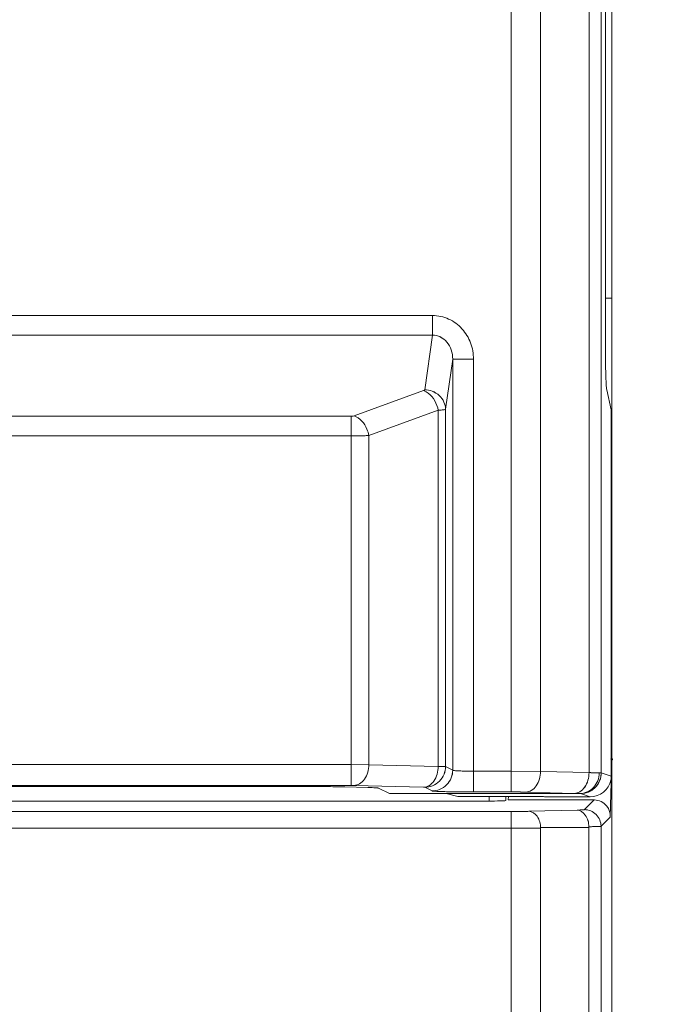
# Model space of a CAD drawing. Header units: millimetres. Extents: x -296 to 295, y -209 to 209.
# Tile 45 of 123: x -215 to -207, y 120 to 132. Entities that reach past the tile are written whole.
import ezdxf

# ---------------------------------------------------------------- set-up
doc = ezdxf.new("R2010")
doc.units = ezdxf.units.MM
doc.header["$MEASUREMENT"] = 0
doc.layers.add('layer 1', color=7, linetype='Continuous')

msp = doc.modelspace()

# ---------------------------------------------------------------- hatches: boundary and pattern name
at = {"layer": 'layer 1'}
h = msp.add_hatch(color=18, dxfattribs=at)
edge = h.paths.add_edge_path()
edge.add_spline(control_points=[(-207.5941, 122.9892), (-207.5941, 122.9948), (-207.5986, 122.9992), (-207.6041, 122.9992), (-207.6097, 122.9992), (-207.6141, 122.9948), (-207.6141, 122.9892), (-207.6141, 122.9837), (-207.6097, 122.9792), (-207.6041, 122.9792), (-207.5986, 122.9792), (-207.5941, 122.9837), (-207.5941, 122.9892)], knot_values=[0, 0, 0, 0, 0.25, 0.25, 0.25, 0.5, 0.5, 0.5, 0.75, 0.75, 0.75, 1, 1, 1, 1], degree=3, periodic=1)

# ---------------------------------------------------------------- linework, layer by layer
at = {"layer": 'layer 1', "color": 1, "lineweight": 0}
msp.add_open_spline([(295.3283, 209.2747), (295.3283, 209.2747), (295.3283, -208.9236), (295.3283, -208.9236), (295.3283, -208.9236), (-296.1944, -208.9236), (-296.1944, -208.9236), (-296.1944, -208.9236), (-296.1944, 209.2747), (-296.1944, 209.2747), (-296.1944, 209.2747), (295.3283, 209.2747), (295.3283, 209.2747)], degree=3, knots=[0, 0, 0, 0, 0.25, 0.25, 0.25, 0.5, 0.5, 0.5, 0.75, 0.75, 0.75, 1, 1, 1, 1], dxfattribs=at)
at = {"layer": 'layer 1', "color": 5, "lineweight": 0}
msp.add_open_spline([(-281.2487, 194.7284), (-281.2487, 194.7284), (-281.2487, -197.0649), (-281.2487, -197.0649), (-281.2487, -197.0649), (283.3586, -197.0649), (283.3586, -197.0649)], degree=3, knots=[0, 0, 0, 0, 0.5, 0.5, 0.5, 1, 1, 1, 1], dxfattribs=at)
at = {"layer": 'layer 1', "lineweight": 0}
msp.add_open_spline([(-207.6041, 124.4892), (-207.6041, 124.4892), (-207.6041, 172.6962), (-207.6041, 172.6962)], degree=3, dxfattribs=at)
at = {"layer": 'layer 1', "lineweight": 9}
for points in [[(-208.8112, 159.2481), (-208.8112, 159.2481), (-208.8112, 122.5979), (-208.8112, 122.5979)], [(-208.8112, 159.248), (-208.8112, 159.248), (-208.8112, 122.5979), (-208.8112, 122.5979)], [(-208.4577, 122.8444), (-208.4577, 122.8444), (-208.4577, 158.9515), (-208.4577, 158.9515)], [(-208.4577, 122.8444), (-208.4577, 122.8444), (-208.4577, 158.9515), (-208.4577, 158.9515)], [(-207.6041, -0.0108), (-207.6041, -0.0108), (-207.6041, 158.8605), (-207.6041, 158.8605)], [(-207.8775, 152.6837), (-207.8775, 152.6837), (-207.877, 122.8292), (-207.877, 122.8292)], [(-207.8775, 152.6837), (-207.8775, 152.6837), (-207.8769, 122.8292), (-207.8769, 122.8292)], [(-207.7307, 122.8259), (-207.7307, 122.8259), (-207.7307, 152.6892), (-207.7307, 152.6892)], [(-207.7306, 122.8259), (-207.7306, 122.8259), (-207.7306, 152.6892), (-207.7306, 152.6892)], [(-207.6809, 137.9129), (-207.6809, 137.9129), (-207.6809, 128.1156), (-207.6809, 128.1156)], [(-207.6809, 137.9129), (-207.6809, 137.9129), (-207.6809, 128.1156), (-207.6809, 128.1156)], [(-207.6041, 128.5142), (-207.6041, 128.5142), (-207.6809, 128.5142), (-207.6809, 128.5142)], [(-207.6041, 128.5142), (-207.6041, 128.5142), (-207.6809, 128.5142), (-207.6809, 128.5142)], [(-209.7538, 128.3062), (-209.7538, 128.3062), (-221.4545, 128.3062), (-221.4545, 128.3062)], [(-209.7538, 128.3062), (-209.7538, 128.3062), (-221.4544, 128.3062), (-221.4544, 128.3062)], [(-209.7538, 128.3062), (-209.7538, 128.3062), (-209.7538, 128.0713), (-209.7538, 128.0713)], [(-209.7538, 128.3062), (-209.7538, 128.3062), (-209.7538, 128.0712), (-209.7538, 128.0712)], [(-221.4545, 128.0713), (-221.4545, 128.0713), (-209.7538, 128.0713), (-209.7538, 128.0713)], [(-221.4544, 128.0712), (-221.4544, 128.0712), (-209.7538, 128.0712), (-209.7538, 128.0712)], [(-209.8478, 127.4185), (-209.8478, 127.4185), (-209.7538, 128.0713), (-209.7538, 128.0713)], [(-209.8478, 127.4184), (-209.8478, 127.4184), (-209.7538, 128.0712), (-209.7538, 128.0712)], [(-207.6809, 128.1156), (-207.6809, 127.7089), (-207.6754, 127.4615), (-207.6652, 127.4168)], [(-207.6809, 128.1156), (-207.6809, 127.7089), (-207.6753, 127.4615), (-207.6651, 127.4167)], [(-209.5117, 127.7836), (-209.5117, 127.7836), (-209.5981, 127.1835), (-209.5981, 127.1835)], [(-209.5117, 127.7836), (-209.5117, 127.7836), (-209.5981, 127.1835), (-209.5981, 127.1835)], [(-209.5117, 127.7836), (-209.5117, 127.7836), (-209.5117, 122.8587), (-209.5117, 122.8587)], [(-209.5117, 127.7836), (-209.5117, 127.7836), (-209.2621, 127.7836), (-209.2621, 127.7836)], [(-209.5117, 127.7836), (-209.5117, 127.7836), (-209.5117, 122.8587), (-209.5117, 122.8587)], [(-209.5117, 127.7836), (-209.5117, 127.7836), (-209.262, 127.7836), (-209.262, 127.7836)], [(-209.2621, 122.5979), (-209.2621, 122.5979), (-209.2621, 127.7836), (-209.2621, 127.7836)], [(-209.262, 122.5979), (-209.262, 122.5979), (-209.262, 127.7836), (-209.262, 127.7836)], [(-210.6936, 127.1043), (-210.6936, 127.1043), (-209.8619, 127.407), (-209.8619, 127.407)], [(-210.6935, 127.1042), (-210.6935, 127.1042), (-209.8618, 127.4069), (-209.8618, 127.4069)], [(-207.6652, 127.4168), (-207.6652, 127.4168), (-207.6106, 127.1768), (-207.6106, 127.1768)], [(-207.6651, 127.4167), (-207.6651, 127.4167), (-207.6106, 127.1768), (-207.6106, 127.1768)], [(-210.7277, 127.0991), (-210.7277, 127.0991), (-220.4806, 127.0991), (-220.4806, 127.0991)], [(-210.7276, 127.0991), (-210.7276, 127.0991), (-220.4806, 127.0991), (-220.4806, 127.0991)], [(-210.7277, 127.0991), (-210.7277, 127.0991), (-210.7277, 122.6765), (-210.7277, 122.6765)], [(-210.7276, 127.0991), (-210.7276, 127.0991), (-210.7276, 122.6764), (-210.7276, 122.6764)], [(-209.6851, 127.172), (-209.6851, 127.172), (-210.5168, 126.8693), (-210.5168, 126.8693)], [(-209.685, 127.172), (-209.685, 127.172), (-210.5168, 126.8693), (-210.5168, 126.8693)], [(-209.6851, 127.172), (-209.6851, 127.172), (-209.6851, 122.9027), (-209.6851, 122.9027)], [(-209.685, 127.172), (-209.685, 127.172), (-209.685, 122.9027), (-209.685, 122.9027)], [(-209.5981, 122.9019), (-209.5981, 122.9019), (-209.5981, 127.1835), (-209.5981, 127.1835)], [(-209.5981, 122.9019), (-209.5981, 122.9019), (-209.5981, 127.1835), (-209.5981, 127.1835)], [(-207.6106, 122.7859), (-207.6106, 122.7859), (-207.6106, 127.1768), (-207.6106, 127.1768)], [(-207.6106, 122.7859), (-207.6106, 122.7859), (-207.6106, 127.1768), (-207.6106, 127.1768)], [(-220.4806, 126.8642), (-220.4806, 126.8642), (-210.7277, 126.8642), (-210.7277, 126.8642)], [(-220.4806, 126.8642), (-220.4806, 126.8642), (-210.7276, 126.8642), (-210.7276, 126.8642)], [(-210.5168, 122.9245), (-210.5168, 122.9245), (-210.5168, 126.8693), (-210.5168, 126.8693)], [(-210.5168, 122.9245), (-210.5168, 122.9245), (-210.5168, 126.8693), (-210.5168, 126.8693)], [(-207.6041, 122.9892), (-207.6041, 122.9892), (-207.6223, 122.2974), (-207.6223, 122.2974)], [(-207.6041, 122.9892), (-207.6041, 122.9892), (-207.6222, 122.2973), (-207.6222, 122.2973)], [(-210.7277, 122.9249), (-210.7277, 122.9249), (-220.4806, 122.9249), (-220.4806, 122.9249)], [(-210.7276, 122.9249), (-210.7276, 122.9249), (-220.4806, 122.9249), (-220.4806, 122.9249)], [(-210.5168, 122.9245), (-210.5168, 122.9245), (-210.7277, 122.9249), (-210.7277, 122.9249)], [(-210.5168, 122.9245), (-210.5168, 122.9245), (-210.7276, 122.9249), (-210.7276, 122.9249)], [(-210.5168, 122.9245), (-210.5168, 122.9245), (-209.6851, 122.9027), (-209.6851, 122.9027)], [(-210.5168, 122.9245), (-210.5168, 122.9245), (-209.685, 122.9027), (-209.685, 122.9027)], [(-209.5981, 122.9019), (-209.5981, 122.9019), (-209.5117, 122.8587), (-209.5117, 122.8587)], [(-209.5981, 122.9019), (-209.5981, 122.9019), (-209.5117, 122.8587), (-209.5117, 122.8587)], [(-208.8112, 122.8463), (-208.8112, 122.8463), (-209.2621, 122.8463), (-209.2621, 122.8463)], [(-208.8112, 122.8463), (-208.8112, 122.8463), (-209.262, 122.8463), (-209.262, 122.8463)], [(-208.4577, 122.8444), (-208.4577, 122.8444), (-208.8112, 122.8463), (-208.8112, 122.8463)], [(-208.4577, 122.8444), (-208.4577, 122.8444), (-208.8112, 122.8463), (-208.8112, 122.8463)], [(-208.4577, 122.8444), (-208.4577, 122.8444), (-207.877, 122.8292), (-207.877, 122.8292)], [(-208.4577, 122.8444), (-208.4577, 122.8444), (-207.8769, 122.8292), (-207.8769, 122.8292)], [(-207.9791, 122.5774), (-207.8419, 122.5775), (-207.7307, 122.6887), (-207.7307, 122.8259)], [(-207.8645, 122.5392), (-207.7446, 122.5392), (-207.6397, 122.624), (-207.6148, 122.7407)], [(-207.8644, 122.5392), (-207.7446, 122.5392), (-207.6396, 122.6239), (-207.6148, 122.7407)], [(-207.7307, 122.8259), (-207.7307, 122.8259), (-207.6106, 122.7859), (-207.6106, 122.7859)], [(-207.7306, 122.8259), (-207.7306, 122.8259), (-207.6106, 122.7859), (-207.6106, 122.7859)], [(-207.6148, 122.7407), (-207.612, 122.7556), (-207.6106, 122.7708), (-207.6106, 122.7859)], [(-207.6148, 122.7407), (-207.612, 122.7556), (-207.6106, 122.7707), (-207.6106, 122.7859)], [(-220.4806, 122.6765), (-220.4806, 122.6765), (-210.7277, 122.6765), (-210.7277, 122.6765)], [(-220.4806, 122.6764), (-220.4806, 122.6764), (-210.7276, 122.6764), (-210.7276, 122.6764)], [(-211.1219, 122.662), (-211.1219, 122.662), (-220.0864, 122.662), (-220.0864, 122.662)], [(-211.1219, 122.6619), (-211.1219, 122.6619), (-220.0863, 122.6619), (-220.0863, 122.6619)], [(-210.8047, 122.6585), (-210.8047, 122.6585), (-210.5312, 122.6514), (-210.5312, 122.6514)], [(-210.8047, 122.6585), (-210.8047, 122.6585), (-210.5312, 122.6513), (-210.5312, 122.6513)], [(-209.8608, 122.6543), (-209.8608, 122.6543), (-210.6925, 122.6761), (-210.6925, 122.6761)], [(-209.8608, 122.6543), (-209.8608, 122.6543), (-210.6925, 122.6761), (-210.6925, 122.6761)], [(-210.4009, 122.6437), (-210.4009, 122.6437), (-210.2695, 122.5781), (-210.2695, 122.5781)], [(-210.4008, 122.6437), (-210.4008, 122.6437), (-210.2695, 122.578), (-210.2695, 122.578)], [(-209.7599, 122.6103), (-209.7599, 122.6103), (-209.8463, 122.6535), (-209.8463, 122.6535)], [(-209.7599, 122.6103), (-209.7599, 122.6103), (-209.8463, 122.6534), (-209.8463, 122.6534)], [(-209.2621, 122.5979), (-209.2621, 122.5979), (-208.8112, 122.5979), (-208.8112, 122.5979)], [(-209.262, 122.5979), (-209.262, 122.5979), (-208.8112, 122.5979), (-208.8112, 122.5979)], [(-208.0527, 122.5808), (-208.0527, 122.5808), (-208.6334, 122.596), (-208.6334, 122.596)], [(-208.0526, 122.5808), (-208.0526, 122.5808), (-208.6334, 122.596), (-208.6334, 122.596)], [(-209.0741, 122.4892), (-209.0741, 122.4892), (-224.4292, 122.4892), (-224.4292, 122.4892)], [(-209.074, 122.4892), (-209.074, 122.4892), (-224.4291, 122.4892), (-224.4291, 122.4892)], [(-210.2695, 122.5781), (-210.2695, 122.5781), (-207.9916, 122.5781), (-207.9916, 122.5781)], [(-210.2695, 122.578), (-210.2695, 122.578), (-207.9915, 122.578), (-207.9915, 122.578)], [(-209.5882, 122.5781), (-209.5882, 122.5781), (-209.452, 122.544), (-209.452, 122.544)], [(-209.5882, 122.578), (-209.5882, 122.578), (-209.452, 122.544), (-209.452, 122.544)], [(-209.452, 122.544), (-209.452, 122.544), (-208.4216, 122.544), (-208.4216, 122.544)], [(-209.452, 122.544), (-209.452, 122.544), (-208.4216, 122.544), (-208.4216, 122.544)], [(-209.0741, 122.544), (-209.0741, 122.544), (-209.0741, 122.4892), (-209.0741, 122.4892)], [(-209.074, 122.544), (-209.074, 122.544), (-209.074, 122.4892), (-209.074, 122.4892)], [(-208.8757, 122.494), (-208.8757, 122.494), (-208.8757, 122.544), (-208.8757, 122.544)], [(-208.8757, 122.494), (-208.8757, 122.494), (-208.8757, 122.544), (-208.8757, 122.544)], [(-208.8467, 122.5027), (-208.8467, 122.5027), (-208.8431, 122.544), (-208.8431, 122.544)], [(-208.8467, 122.5027), (-208.8467, 122.5027), (-208.843, 122.544), (-208.843, 122.544)], [(-208.8467, 122.5027), (-208.8467, 122.5027), (-207.8121, 122.5027), (-207.8121, 122.5027)], [(-208.8467, 122.5027), (-208.8467, 122.5027), (-207.8121, 122.5027), (-207.8121, 122.5027)], [(-208.4216, 122.544), (-208.4216, 122.544), (-208.412, 122.5392), (-208.412, 122.5392)], [(-208.4216, 122.544), (-208.4216, 122.544), (-208.412, 122.5392), (-208.412, 122.5392)], [(-208.412, 122.5392), (-208.412, 122.5392), (-207.8645, 122.5392), (-207.8645, 122.5392)], [(-208.412, 122.5392), (-208.412, 122.5392), (-207.8644, 122.5392), (-207.8644, 122.5392)], [(-207.8645, 122.5392), (-207.8645, 122.5392), (-207.9791, 122.5774), (-207.9791, 122.5774)], [(-207.8644, 122.5392), (-207.8644, 122.5392), (-207.9791, 122.5774), (-207.9791, 122.5774)], [(-207.9331, 122.3864), (-207.9331, 122.3864), (-207.8168, 122.5027), (-207.8168, 122.5027)], [(-207.933, 122.3864), (-207.933, 122.3864), (-207.8168, 122.5027), (-207.8168, 122.5027)], [(-208.8112, 122.3634), (-208.8112, 122.3634), (-246.397, 122.3634), (-246.397, 122.3634)], [(-208.8112, 122.3634), (-208.8112, 122.3634), (-246.397, 122.3634), (-246.397, 122.3634)], [(-208.8112, 122.3634), (-208.8112, 122.3634), (-208.8112, -0.3188), (-208.8112, -0.3188)], [(-208.5991, 122.3657), (-208.5991, 122.3657), (-208.0211, 122.3809), (-208.0211, 122.3809)], [(-208.5991, 122.3657), (-208.5991, 122.3657), (-208.021, 122.3808), (-208.021, 122.3808)], [(-207.6223, 122.2974), (-207.6223, 122.2974), (-207.7334, 122.1863), (-207.7334, 122.1863)], [(-207.6222, 122.2973), (-207.6222, 122.2973), (-207.7333, 122.1862), (-207.7333, 122.1862)], [(-246.397, 122.1635), (-246.397, 122.1635), (-208.8112, 122.1635), (-208.8112, 122.1635)], [(-246.397, 122.1634), (-246.397, 122.1634), (-208.8112, 122.1634), (-208.8112, 122.1634)], [(-208.4577, 0.1793), (-208.4577, 0.1793), (-208.4577, 122.1734), (-208.4577, 122.1734)], [(-208.4577, 122.1734), (-208.4577, 122.1734), (-207.8796, 122.1734), (-207.8796, 122.1734)], [(-208.4577, 122.1733), (-208.4577, 122.1733), (-207.8796, 122.1733), (-207.8796, 122.1733)], [(-207.8796, 122.1734), (-207.8796, 122.1734), (-207.8796, 0.1287), (-207.8796, 0.1287)], [(-207.7334, 0.1287), (-207.7334, 0.1287), (-207.7334, 122.1863), (-207.7334, 122.1863)]]:
    msp.add_open_spline(points, degree=3, dxfattribs=at)
for points, knots in [([(-209.2621, 127.7836), (-209.2629, 127.8497), (-209.274, 127.9165), (-209.2972, 127.9788), (-209.3203, 128.041), (-209.3554, 128.0989), (-209.4003, 128.148), (-209.4451, 128.197), (-209.4996, 128.2372), (-209.5603, 128.2645), (-209.621, 128.2918), (-209.6878, 128.3062), (-209.7538, 128.3062)], [0, 0, 0, 0, 0.25, 0.25, 0.25, 0.5, 0.5, 0.5, 0.75, 0.75, 0.75, 1, 1, 1, 1]), ([(-209.262, 127.7836), (-209.2629, 127.8497), (-209.274, 127.9164), (-209.2971, 127.9787), (-209.3202, 128.041), (-209.3554, 128.0989), (-209.4003, 128.1479), (-209.4451, 128.197), (-209.4996, 128.2372), (-209.5603, 128.2645), (-209.6209, 128.2918), (-209.6878, 128.3061), (-209.7538, 128.3062)], [0, 0, 0, 0, 0.25, 0.25, 0.25, 0.5, 0.5, 0.5, 0.75, 0.75, 0.75, 1, 1, 1, 1]), ([(-209.5117, 127.7836), (-209.5112, 127.8217), (-209.517, 127.8602), (-209.5296, 127.8963), (-209.5411, 127.9298), (-209.5584, 127.9612), (-209.5812, 127.9883), (-209.6026, 128.0136), (-209.6288, 128.0352), (-209.6587, 128.0498), (-209.6882, 128.0642), (-209.7213, 128.0718), (-209.7538, 128.0713)], [0, 0, 0, 0, 0.25, 0.25, 0.25, 0.5, 0.5, 0.5, 0.75, 0.75, 0.75, 1, 1, 1, 1]), ([(-209.5117, 127.7836), (-209.5111, 127.8216), (-209.517, 127.8601), (-209.5295, 127.8963), (-209.5411, 127.9297), (-209.5584, 127.9612), (-209.5812, 127.9882), (-209.6025, 128.0136), (-209.6287, 128.0351), (-209.6586, 128.0497), (-209.6881, 128.0641), (-209.7213, 128.0718), (-209.7538, 128.0712)], [0, 0, 0, 0, 0.25, 0.25, 0.25, 0.5, 0.5, 0.5, 0.75, 0.75, 0.75, 1, 1, 1, 1]), ([(-209.8619, 127.407), (-209.8599, 127.4077), (-209.8581, 127.4085), (-209.8562, 127.4095), (-209.8524, 127.4115), (-209.8484, 127.4144), (-209.8478, 127.4185)], [0, 0, 0, 0, 0.5, 0.5, 0.5, 1, 1, 1, 1]), ([(-209.8619, 127.407), (-209.8411, 127.4003), (-209.8218, 127.3895), (-209.8042, 127.3763), (-209.7404, 127.3286), (-209.6992, 127.2496), (-209.6851, 127.172)], [0, 0, 0, 0, 0.5, 0.5, 0.5, 1, 1, 1, 1]), ([(-209.8618, 127.4069), (-209.8599, 127.4076), (-209.858, 127.4084), (-209.8561, 127.4094), (-209.8524, 127.4114), (-209.8483, 127.4144), (-209.8478, 127.4184)], [0, 0, 0, 0, 0.5, 0.5, 0.5, 1, 1, 1, 1]), ([(-209.8618, 127.4069), (-209.8411, 127.4003), (-209.8217, 127.3895), (-209.8041, 127.3763), (-209.7403, 127.3286), (-209.6992, 127.2496), (-209.685, 127.172)], [0, 0, 0, 0, 0.5, 0.5, 0.5, 1, 1, 1, 1]), ([(-209.5981, 127.1835), (-209.5987, 127.2128), (-209.6052, 127.2421), (-209.6169, 127.2692), (-209.6299, 127.299), (-209.6492, 127.3259), (-209.6728, 127.3482), (-209.697, 127.371), (-209.7258, 127.3888), (-209.7568, 127.4008), (-209.7858, 127.4119), (-209.8169, 127.4179), (-209.8478, 127.4185)], [0, 0, 0, 0, 0.25, 0.25, 0.25, 0.5, 0.5, 0.5, 0.75, 0.75, 0.75, 1, 1, 1, 1]), ([(-209.5981, 127.1835), (-209.5987, 127.2127), (-209.6052, 127.2421), (-209.6169, 127.2691), (-209.6299, 127.299), (-209.6492, 127.3259), (-209.6728, 127.3481), (-209.697, 127.3709), (-209.7257, 127.3888), (-209.7568, 127.4007), (-209.7858, 127.4119), (-209.8169, 127.4179), (-209.8478, 127.4184)], [0, 0, 0, 0, 0.25, 0.25, 0.25, 0.5, 0.5, 0.5, 0.75, 0.75, 0.75, 1, 1, 1, 1]), ([(-210.7277, 127.0991), (-210.7245, 127.0991), (-210.7213, 127.0992), (-210.7182, 127.0995), (-210.7098, 127.1001), (-210.7014, 127.1014), (-210.6936, 127.1043)], [0, 0, 0, 0, 0.5, 0.5, 0.5, 1, 1, 1, 1]), ([(-210.7276, 127.0991), (-210.7245, 127.0991), (-210.7213, 127.0992), (-210.7181, 127.0994), (-210.7098, 127.1), (-210.7014, 127.1014), (-210.6935, 127.1042)], [0, 0, 0, 0, 0.5, 0.5, 0.5, 1, 1, 1, 1]), ([(-210.5168, 126.8693), (-210.5216, 126.8956), (-210.5291, 126.921), (-210.5398, 126.946), (-210.5695, 127.015), (-210.6236, 127.0818), (-210.6936, 127.1043)], [0, 0, 0, 0, 0.5, 0.5, 0.5, 1, 1, 1, 1]), ([(-210.5168, 126.8693), (-210.5215, 126.8956), (-210.5291, 126.9209), (-210.5398, 126.946), (-210.5694, 127.015), (-210.6235, 127.0817), (-210.6935, 127.1042)], [0, 0, 0, 0, 0.5, 0.5, 0.5, 1, 1, 1, 1]), ([(-209.5981, 127.1835), (-209.6, 127.1814), (-209.6031, 127.1809), (-209.6061, 127.1804), (-209.6122, 127.1793), (-209.6179, 127.1782), (-209.6236, 127.1773), (-209.6323, 127.176), (-209.6413, 127.1752), (-209.6502, 127.1745), (-209.6619, 127.1736), (-209.6734, 127.1727), (-209.6851, 127.172)], [0, 0, 0, 0, 0.25, 0.25, 0.25, 0.5, 0.5, 0.5, 0.75, 0.75, 0.75, 1, 1, 1, 1]), ([(-209.5981, 127.1835), (-209.6, 127.1814), (-209.6031, 127.1808), (-209.606, 127.1803), (-209.6122, 127.1792), (-209.6178, 127.1781), (-209.6236, 127.1773), (-209.6323, 127.176), (-209.6412, 127.1752), (-209.6502, 127.1745), (-209.6618, 127.1735), (-209.6734, 127.1727), (-209.685, 127.172)], [0, 0, 0, 0, 0.25, 0.25, 0.25, 0.5, 0.5, 0.5, 0.75, 0.75, 0.75, 1, 1, 1, 1]), ([(-210.5168, 126.8693), (-210.5319, 126.8684), (-210.547, 126.8677), (-210.5621, 126.8671), (-210.6173, 126.865), (-210.6725, 126.8642), (-210.7277, 126.8642)], [0, 0, 0, 0, 0.5, 0.5, 0.5, 1, 1, 1, 1]), ([(-210.5168, 126.8693), (-210.5319, 126.8684), (-210.547, 126.8677), (-210.5621, 126.8671), (-210.6172, 126.8649), (-210.6724, 126.8642), (-210.7276, 126.8642)], [0, 0, 0, 0, 0.5, 0.5, 0.5, 1, 1, 1, 1]), ([(-207.5941, 122.9892), (-207.5941, 122.9948), (-207.5986, 122.9992), (-207.6041, 122.9992), (-207.6097, 122.9992), (-207.6141, 122.9948), (-207.6141, 122.9892), (-207.6141, 122.9837), (-207.6097, 122.9792), (-207.6041, 122.9792), (-207.5986, 122.9792), (-207.5941, 122.9837), (-207.5941, 122.9892)], [0, 0, 0, 0, 0.25, 0.25, 0.25, 0.5, 0.5, 0.5, 0.75, 0.75, 0.75, 1, 1, 1, 1]), ([(-210.6925, 122.6761), (-210.6703, 122.6767), (-210.648, 122.6837), (-210.6285, 122.6949), (-210.6048, 122.7084), (-210.5851, 122.7282), (-210.5694, 122.7505), (-210.5515, 122.7758), (-210.5387, 122.8043), (-210.5301, 122.834), (-210.5215, 122.8634), (-210.5172, 122.894), (-210.5168, 122.9245)], [0, 0, 0, 0, 0.25, 0.25, 0.25, 0.5, 0.5, 0.5, 0.75, 0.75, 0.75, 1, 1, 1, 1]), ([(-210.6925, 122.6761), (-210.6702, 122.6766), (-210.648, 122.6836), (-210.6284, 122.6948), (-210.6047, 122.7084), (-210.5851, 122.7282), (-210.5694, 122.7504), (-210.5515, 122.7757), (-210.5386, 122.8043), (-210.53, 122.834), (-210.5215, 122.8634), (-210.5172, 122.894), (-210.5168, 122.9245)], [0, 0, 0, 0, 0.25, 0.25, 0.25, 0.5, 0.5, 0.5, 0.75, 0.75, 0.75, 1, 1, 1, 1]), ([(-209.6851, 122.9027), (-209.6855, 122.8723), (-209.6898, 122.8417), (-209.6983, 122.8122), (-209.7069, 122.7825), (-209.7198, 122.754), (-209.7377, 122.7287), (-209.7534, 122.7064), (-209.773, 122.6867), (-209.7968, 122.6731), (-209.8163, 122.6619), (-209.8386, 122.6549), (-209.8608, 122.6543)], [0, 0, 0, 0, 0.25, 0.25, 0.25, 0.5, 0.5, 0.5, 0.75, 0.75, 0.75, 1, 1, 1, 1]), ([(-209.685, 122.9027), (-209.6854, 122.8722), (-209.6898, 122.8416), (-209.6983, 122.8122), (-209.7069, 122.7825), (-209.7197, 122.754), (-209.7376, 122.7287), (-209.7534, 122.7064), (-209.773, 122.6866), (-209.7967, 122.673), (-209.8162, 122.6619), (-209.8385, 122.6549), (-209.8608, 122.6543)], [0, 0, 0, 0, 0.25, 0.25, 0.25, 0.5, 0.5, 0.5, 0.75, 0.75, 0.75, 1, 1, 1, 1]), ([(-209.8463, 122.6535), (-209.8153, 122.6535), (-209.7841, 122.6595), (-209.755, 122.671), (-209.7236, 122.6835), (-209.6948, 122.7025), (-209.671, 122.7264), (-209.6471, 122.7503), (-209.6281, 122.7791), (-209.6157, 122.8105), (-209.6042, 122.8396), (-209.5982, 122.8709), (-209.5981, 122.9019)], [0, 0, 0, 0, 0.25, 0.25, 0.25, 0.5, 0.5, 0.5, 0.75, 0.75, 0.75, 1, 1, 1, 1]), ([(-209.8463, 122.6534), (-209.8153, 122.6535), (-209.784, 122.6595), (-209.755, 122.671), (-209.7236, 122.6834), (-209.6948, 122.7024), (-209.6709, 122.7263), (-209.647, 122.7502), (-209.6281, 122.779), (-209.6156, 122.8105), (-209.6041, 122.8395), (-209.5982, 122.8708), (-209.5981, 122.9019)], [0, 0, 0, 0, 0.25, 0.25, 0.25, 0.5, 0.5, 0.5, 0.75, 0.75, 0.75, 1, 1, 1, 1]), ([(-209.5117, 122.8587), (-209.5118, 122.8277), (-209.5177, 122.7964), (-209.5293, 122.7673), (-209.5417, 122.7359), (-209.5607, 122.7071), (-209.5845, 122.6832), (-209.6084, 122.6593), (-209.6372, 122.6403), (-209.6686, 122.6278), (-209.6976, 122.6163), (-209.7289, 122.6103), (-209.7599, 122.6103)], [0, 0, 0, 0, 0.25, 0.25, 0.25, 0.5, 0.5, 0.5, 0.75, 0.75, 0.75, 1, 1, 1, 1]), ([(-209.5117, 122.8587), (-209.5117, 122.8277), (-209.5177, 122.7964), (-209.5292, 122.7673), (-209.5417, 122.7359), (-209.5606, 122.707), (-209.5845, 122.6831), (-209.6084, 122.6593), (-209.6372, 122.6403), (-209.6686, 122.6278), (-209.6976, 122.6163), (-209.7289, 122.6103), (-209.7599, 122.6103)], [0, 0, 0, 0, 0.25, 0.25, 0.25, 0.5, 0.5, 0.5, 0.75, 0.75, 0.75, 1, 1, 1, 1]), ([(-209.6851, 122.9027), (-209.6646, 122.9027), (-209.6441, 122.9022), (-209.6235, 122.9023), (-209.6151, 122.9024), (-209.6066, 122.9025), (-209.5981, 122.9019)], [0, 0, 0, 0, 0.5, 0.5, 0.5, 1, 1, 1, 1]), ([(-209.685, 122.9027), (-209.6645, 122.9026), (-209.644, 122.9021), (-209.6235, 122.9023), (-209.615, 122.9023), (-209.6065, 122.9025), (-209.5981, 122.9019)], [0, 0, 0, 0, 0.5, 0.5, 0.5, 1, 1, 1, 1]), ([(-209.2621, 122.8463), (-209.293, 122.8464), (-209.3239, 122.8468), (-209.3548, 122.8474), (-209.3688, 122.8477), (-209.3829, 122.8481), (-209.397, 122.8485), (-209.4094, 122.8489), (-209.4218, 122.8494), (-209.4342, 122.85), (-209.4446, 122.8505), (-209.4549, 122.8512), (-209.4653, 122.8519), (-209.4733, 122.8524), (-209.4814, 122.8529), (-209.4891, 122.8539), (-209.4943, 122.8546), (-209.4993, 122.8555), (-209.5048, 122.8562), (-209.5074, 122.8566), (-209.51, 122.8569), (-209.5117, 122.8587)], [0, 0, 0, 0, 0.1428571, 0.1428571, 0.1428571, 0.2857143, 0.2857143, 0.2857143, 0.4285714, 0.4285714, 0.4285714, 0.5714286, 0.5714286, 0.5714286, 0.7142857, 0.7142857, 0.7142857, 0.8571429, 0.8571429, 0.8571429, 1, 1, 1, 1]), ([(-209.262, 122.8463), (-209.2929, 122.8464), (-209.3239, 122.8467), (-209.3547, 122.8474), (-209.3688, 122.8477), (-209.3829, 122.848), (-209.3969, 122.8485), (-209.4094, 122.8489), (-209.4218, 122.8494), (-209.4342, 122.85), (-209.4446, 122.8505), (-209.4549, 122.8511), (-209.4653, 122.8518), (-209.4733, 122.8523), (-209.4813, 122.8529), (-209.4891, 122.8539), (-209.4942, 122.8546), (-209.4992, 122.8554), (-209.5047, 122.8562), (-209.5073, 122.8566), (-209.51, 122.8569), (-209.5117, 122.8587)], [0, 0, 0, 0, 0.1428571, 0.1428571, 0.1428571, 0.2857143, 0.2857143, 0.2857143, 0.4285714, 0.4285714, 0.4285714, 0.5714286, 0.5714286, 0.5714286, 0.7142857, 0.7142857, 0.7142857, 0.8571429, 0.8571429, 0.8571429, 1, 1, 1, 1]), ([(-208.6334, 122.596), (-208.6112, 122.5966), (-208.5889, 122.6036), (-208.5694, 122.6147), (-208.5457, 122.6283), (-208.526, 122.6481), (-208.5103, 122.6704), (-208.4924, 122.6957), (-208.4795, 122.7242), (-208.471, 122.7539), (-208.4624, 122.7833), (-208.4581, 122.8139), (-208.4577, 122.8444)], [0, 0, 0, 0, 0.25, 0.25, 0.25, 0.5, 0.5, 0.5, 0.75, 0.75, 0.75, 1, 1, 1, 1]), ([(-208.6334, 122.596), (-208.6111, 122.5965), (-208.5889, 122.6035), (-208.5693, 122.6147), (-208.5456, 122.6283), (-208.526, 122.6481), (-208.5103, 122.6703), (-208.4924, 122.6956), (-208.4795, 122.7242), (-208.4709, 122.7539), (-208.4624, 122.7833), (-208.4581, 122.8139), (-208.4577, 122.8444)], [0, 0, 0, 0, 0.25, 0.25, 0.25, 0.5, 0.5, 0.5, 0.75, 0.75, 0.75, 1, 1, 1, 1]), ([(-207.877, 122.8292), (-207.8774, 122.7987), (-207.8817, 122.7681), (-207.8902, 122.7387), (-207.8988, 122.709), (-207.9117, 122.6805), (-207.9296, 122.6552), (-207.9453, 122.6329), (-207.9649, 122.6131), (-207.9886, 122.5995), (-208.0082, 122.5884), (-208.0304, 122.5814), (-208.0527, 122.5808)], [0, 0, 0, 0, 0.25, 0.25, 0.25, 0.5, 0.5, 0.5, 0.75, 0.75, 0.75, 1, 1, 1, 1]), ([(-207.8769, 122.8292), (-207.8773, 122.7987), (-207.8817, 122.7681), (-207.8902, 122.7387), (-207.8988, 122.709), (-207.9116, 122.6804), (-207.9295, 122.6551), (-207.9452, 122.6329), (-207.9649, 122.6131), (-207.9886, 122.5995), (-208.0081, 122.5883), (-208.0304, 122.5813), (-208.0526, 122.5808)], [0, 0, 0, 0, 0.25, 0.25, 0.25, 0.5, 0.5, 0.5, 0.75, 0.75, 0.75, 1, 1, 1, 1]), ([(-207.9903, 122.5781), (-207.9596, 122.5783), (-207.9286, 122.5851), (-207.9002, 122.5976), (-207.8715, 122.6102), (-207.8454, 122.6288), (-207.8238, 122.6515), (-207.8018, 122.6747), (-207.7844, 122.7021), (-207.7725, 122.7319), (-207.7606, 122.762), (-207.7543, 122.7944), (-207.7541, 122.8266)], [0, 0, 0, 0, 0.25, 0.25, 0.25, 0.5, 0.5, 0.5, 0.75, 0.75, 0.75, 1, 1, 1, 1]), ([(-207.9902, 122.578), (-207.9595, 122.5783), (-207.9285, 122.585), (-207.9002, 122.5975), (-207.8714, 122.6102), (-207.8454, 122.6288), (-207.8238, 122.6515), (-207.8018, 122.6746), (-207.7843, 122.7021), (-207.7725, 122.7319), (-207.7605, 122.7619), (-207.7543, 122.7944), (-207.7541, 122.8265)], [0, 0, 0, 0, 0.25, 0.25, 0.25, 0.5, 0.5, 0.5, 0.75, 0.75, 0.75, 1, 1, 1, 1]), ([(-207.9791, 122.5774), (-207.948, 122.5774), (-207.9167, 122.5834), (-207.8876, 122.5949), (-207.8562, 122.6073), (-207.8273, 122.6263), (-207.8034, 122.6502), (-207.7795, 122.6741), (-207.7606, 122.703), (-207.7481, 122.7345), (-207.7366, 122.7635), (-207.7306, 122.7949), (-207.7306, 122.8259)], [0, 0, 0, 0, 0.25, 0.25, 0.25, 0.5, 0.5, 0.5, 0.75, 0.75, 0.75, 1, 1, 1, 1]), ([(-207.877, 122.8292), (-207.8638, 122.829), (-207.8506, 122.8288), (-207.8374, 122.8286), (-207.8097, 122.8281), (-207.7819, 122.8277), (-207.7541, 122.8266)], [0, 0, 0, 0, 0.5, 0.5, 0.5, 1, 1, 1, 1]), ([(-207.8769, 122.8292), (-207.8637, 122.829), (-207.8506, 122.8288), (-207.8374, 122.8285), (-207.8096, 122.8281), (-207.7818, 122.8277), (-207.7541, 122.8265)], [0, 0, 0, 0, 0.5, 0.5, 0.5, 1, 1, 1, 1]), ([(-207.7541, 122.8266), (-207.7486, 122.8265), (-207.7431, 122.8262), (-207.7375, 122.8263), (-207.7352, 122.8263), (-207.7329, 122.8263), (-207.7307, 122.8259)], [0, 0, 0, 0, 0.5, 0.5, 0.5, 1, 1, 1, 1]), ([(-207.7541, 122.8265), (-207.7486, 122.8264), (-207.743, 122.8262), (-207.7375, 122.8262), (-207.7352, 122.8262), (-207.7329, 122.8263), (-207.7306, 122.8259)], [0, 0, 0, 0, 0.5, 0.5, 0.5, 1, 1, 1, 1]), ([(-211.1219, 122.662), (-211.0927, 122.662), (-211.0636, 122.6619), (-211.0344, 122.6617), (-210.9578, 122.6614), (-210.8813, 122.6605), (-210.8047, 122.6585)], [0, 0, 0, 0, 0.5, 0.5, 0.5, 1, 1, 1, 1]), ([(-211.1219, 122.6619), (-211.0927, 122.6619), (-211.0635, 122.6619), (-211.0343, 122.6617), (-210.9578, 122.6613), (-210.8812, 122.6605), (-210.8047, 122.6585)], [0, 0, 0, 0, 0.5, 0.5, 0.5, 1, 1, 1, 1]), ([(-210.7277, 122.6765), (-210.7244, 122.6765), (-210.7212, 122.6765), (-210.718, 122.6765), (-210.7095, 122.6764), (-210.701, 122.6763), (-210.6925, 122.6761)], [0, 0, 0, 0, 0.5, 0.5, 0.5, 1, 1, 1, 1]), ([(-210.7276, 122.6764), (-210.7244, 122.6764), (-210.7212, 122.6764), (-210.7179, 122.6764), (-210.7094, 122.6764), (-210.701, 122.6763), (-210.6925, 122.6761)], [0, 0, 0, 0, 0.5, 0.5, 0.5, 1, 1, 1, 1]), ([(-210.5312, 122.6514), (-210.5138, 122.6509), (-210.4963, 122.6504), (-210.4789, 122.6497), (-210.4656, 122.6492), (-210.4523, 122.6486), (-210.439, 122.6478), (-210.4301, 122.6474), (-210.4213, 122.6469), (-210.4126, 122.6458), (-210.41, 122.6455), (-210.4075, 122.6452), (-210.4048, 122.6448), (-210.4035, 122.6446), (-210.4021, 122.6443), (-210.4009, 122.6437)], [0, 0, 0, 0, 0.2, 0.2, 0.2, 0.4, 0.4, 0.4, 0.6, 0.6, 0.6, 0.8, 0.8, 0.8, 1, 1, 1, 1]), ([(-210.5312, 122.6513), (-210.5137, 122.6509), (-210.4963, 122.6504), (-210.4788, 122.6497), (-210.4655, 122.6492), (-210.4523, 122.6485), (-210.4389, 122.6478), (-210.4301, 122.6473), (-210.4213, 122.6468), (-210.4126, 122.6458), (-210.41, 122.6455), (-210.4074, 122.6451), (-210.4048, 122.6447), (-210.4034, 122.6445), (-210.402, 122.6443), (-210.4008, 122.6437)], [0, 0, 0, 0, 0.2, 0.2, 0.2, 0.4, 0.4, 0.4, 0.6, 0.6, 0.6, 0.8, 0.8, 0.8, 1, 1, 1, 1]), ([(-209.8608, 122.6543), (-209.8574, 122.6542), (-209.8541, 122.6538), (-209.8505, 122.6539), (-209.8491, 122.654), (-209.8476, 122.6541), (-209.8463, 122.6535)], [0, 0, 0, 0, 0.5, 0.5, 0.5, 1, 1, 1, 1]), ([(-209.8608, 122.6543), (-209.8573, 122.6542), (-209.854, 122.6538), (-209.8505, 122.6539), (-209.849, 122.6539), (-209.8475, 122.6541), (-209.8463, 122.6534)], [0, 0, 0, 0, 0.5, 0.5, 0.5, 1, 1, 1, 1]), ([(-209.7599, 122.6103), (-209.7556, 122.6084), (-209.7507, 122.6082), (-209.7459, 122.6079), (-209.7354, 122.6072), (-209.7251, 122.6062), (-209.7148, 122.6055), (-209.6991, 122.6044), (-209.6832, 122.6039), (-209.6673, 122.6034), (-209.6466, 122.6027), (-209.6259, 122.602), (-209.6052, 122.6015), (-209.5805, 122.6009), (-209.5557, 122.6004), (-209.5309, 122.6), (-209.5029, 122.5995), (-209.4749, 122.5991), (-209.4469, 122.5989), (-209.3853, 122.5982), (-209.3237, 122.5979), (-209.2621, 122.5979)], [0, 0, 0, 0, 0.1428571, 0.1428571, 0.1428571, 0.2857143, 0.2857143, 0.2857143, 0.4285714, 0.4285714, 0.4285714, 0.5714286, 0.5714286, 0.5714286, 0.7142857, 0.7142857, 0.7142857, 0.8571429, 0.8571429, 0.8571429, 1, 1, 1, 1]), ([(-209.7599, 122.6103), (-209.7555, 122.6083), (-209.7507, 122.6081), (-209.7459, 122.6078), (-209.7353, 122.6072), (-209.7251, 122.6062), (-209.7148, 122.6055), (-209.6991, 122.6044), (-209.6832, 122.6039), (-209.6673, 122.6033), (-209.6466, 122.6027), (-209.6259, 122.602), (-209.6052, 122.6015), (-209.5804, 122.6008), (-209.5556, 122.6004), (-209.5308, 122.5999), (-209.5028, 122.5995), (-209.4748, 122.5991), (-209.4468, 122.5988), (-209.3852, 122.5982), (-209.3236, 122.5979), (-209.262, 122.5979)], [0, 0, 0, 0, 0.1428571, 0.1428571, 0.1428571, 0.2857143, 0.2857143, 0.2857143, 0.4285714, 0.4285714, 0.4285714, 0.5714286, 0.5714286, 0.5714286, 0.7142857, 0.7142857, 0.7142857, 0.8571429, 0.8571429, 0.8571429, 1, 1, 1, 1]), ([(-208.8112, 122.5979), (-208.7949, 122.5979), (-208.7785, 122.5979), (-208.7622, 122.5978), (-208.7193, 122.5976), (-208.6763, 122.5971), (-208.6334, 122.596)], [0, 0, 0, 0, 0.5, 0.5, 0.5, 1, 1, 1, 1]), ([(-208.8112, 122.5979), (-208.7949, 122.5979), (-208.7785, 122.5978), (-208.7622, 122.5978), (-208.7192, 122.5975), (-208.6763, 122.5971), (-208.6334, 122.596)], [0, 0, 0, 0, 0.5, 0.5, 0.5, 1, 1, 1, 1]), ([(-209.0741, 122.4892), (-209.0305, 122.4892), (-208.9868, 122.4887), (-208.9435, 122.4905), (-208.9285, 122.4912), (-208.9137, 122.4921), (-208.8985, 122.492), (-208.8911, 122.4919), (-208.8836, 122.4916), (-208.8766, 122.4937)], [0, 0, 0, 0, 0.3333333, 0.3333333, 0.3333333, 0.6666667, 0.6666667, 0.6666667, 1, 1, 1, 1]), ([(-209.074, 122.4892), (-209.0305, 122.4892), (-208.9868, 122.4887), (-208.9434, 122.4905), (-208.9285, 122.4911), (-208.9136, 122.492), (-208.8984, 122.4919), (-208.891, 122.4919), (-208.8836, 122.4916), (-208.8766, 122.4937)], [0, 0, 0, 0, 0.3333333, 0.3333333, 0.3333333, 0.6666667, 0.6666667, 0.6666667, 1, 1, 1, 1]), ([(-207.9902, 122.5781), (-207.9938, 122.5784), (-207.9974, 122.5786), (-208.001, 122.5788), (-208.0182, 122.5798), (-208.0354, 122.5803), (-208.0527, 122.5808)], [0, 0, 0, 0, 0.5, 0.5, 0.5, 1, 1, 1, 1]), ([(-207.9902, 122.578), (-207.9938, 122.5783), (-207.9973, 122.5786), (-208.0009, 122.5788), (-208.0182, 122.5798), (-208.0354, 122.5803), (-208.0526, 122.5808)], [0, 0, 0, 0, 0.5, 0.5, 0.5, 1, 1, 1, 1]), ([(-207.9791, 122.5774), (-207.9802, 122.5778), (-207.9815, 122.5778), (-207.9827, 122.5778), (-207.9857, 122.5777), (-207.9886, 122.578), (-207.9916, 122.5781)], [0, 0, 0, 0, 0.5, 0.5, 0.5, 1, 1, 1, 1]), ([(-207.9791, 122.5774), (-207.9802, 122.5778), (-207.9815, 122.5777), (-207.9827, 122.5777), (-207.9857, 122.5777), (-207.9886, 122.578), (-207.9916, 122.578)], [0, 0, 0, 0, 0.5, 0.5, 0.5, 1, 1, 1, 1]), ([(-207.6223, 122.2974), (-207.6211, 122.3428), (-207.635, 122.39), (-207.6638, 122.4272), (-207.6991, 122.4725), (-207.7566, 122.5027), (-207.8121, 122.5027)], [0, 0, 0, 0, 0.5, 0.5, 0.5, 1, 1, 1, 1]), ([(-207.6222, 122.2973), (-207.621, 122.3428), (-207.6349, 122.39), (-207.6638, 122.4271), (-207.6991, 122.4724), (-207.7566, 122.5027), (-207.8121, 122.5027)], [0, 0, 0, 0, 0.5, 0.5, 0.5, 1, 1, 1, 1]), ([(-208.5991, 122.3657), (-208.6143, 122.3653), (-208.6294, 122.365), (-208.6446, 122.3647), (-208.7001, 122.3638), (-208.7557, 122.3634), (-208.8112, 122.3634)], [0, 0, 0, 0, 0.5, 0.5, 0.5, 1, 1, 1, 1]), ([(-208.5991, 122.3657), (-208.6142, 122.3653), (-208.6294, 122.365), (-208.6445, 122.3647), (-208.7001, 122.3637), (-208.7557, 122.3634), (-208.8112, 122.3634)], [0, 0, 0, 0, 0.5, 0.5, 0.5, 1, 1, 1, 1]), ([(-208.4577, 122.1658), (-208.4583, 122.2146), (-208.4695, 122.2649), (-208.5, 122.3059), (-208.5242, 122.3382), (-208.5605, 122.3647), (-208.5991, 122.3657)], [0, 0, 0, 0, 0.5, 0.5, 0.5, 1, 1, 1, 1]), ([(-208.4577, 122.1657), (-208.4583, 122.2145), (-208.4694, 122.2649), (-208.5, 122.3058), (-208.5242, 122.3382), (-208.5605, 122.3647), (-208.5991, 122.3657)], [0, 0, 0, 0, 0.5, 0.5, 0.5, 1, 1, 1, 1]), ([(-207.9331, 122.3864), (-207.9335, 122.3845), (-207.9363, 122.3848), (-207.9389, 122.3849), (-207.946, 122.3852), (-207.9506, 122.3841), (-207.9558, 122.3834), (-207.9643, 122.3823), (-207.9741, 122.3823), (-207.9837, 122.382), (-207.9964, 122.3818), (-208.0086, 122.3812), (-208.0211, 122.3809)], [0, 0, 0, 0, 0.25, 0.25, 0.25, 0.5, 0.5, 0.5, 0.75, 0.75, 0.75, 1, 1, 1, 1]), ([(-208.0211, 122.3809), (-207.9825, 122.3798), (-207.9462, 122.3534), (-207.922, 122.321), (-207.8914, 122.2801), (-207.8803, 122.2297), (-207.8796, 122.1809)], [0, 0, 0, 0, 0.5, 0.5, 0.5, 1, 1, 1, 1]), ([(-207.933, 122.3864), (-207.9335, 122.3845), (-207.9363, 122.3847), (-207.9388, 122.3849), (-207.9459, 122.3852), (-207.9506, 122.3841), (-207.9558, 122.3834), (-207.9643, 122.3822), (-207.9741, 122.3822), (-207.9836, 122.382), (-207.9964, 122.3817), (-208.0086, 122.3811), (-208.021, 122.3808)], [0, 0, 0, 0, 0.25, 0.25, 0.25, 0.5, 0.5, 0.5, 0.75, 0.75, 0.75, 1, 1, 1, 1]), ([(-208.021, 122.3808), (-207.9825, 122.3798), (-207.9461, 122.3533), (-207.9219, 122.321), (-207.8914, 122.28), (-207.8802, 122.2297), (-207.8796, 122.1809)], [0, 0, 0, 0, 0.5, 0.5, 0.5, 1, 1, 1, 1]), ([(-207.7334, 122.1863), (-207.7334, 122.2373), (-207.7547, 122.2904), (-207.792, 122.3276), (-207.8292, 122.3648), (-207.8823, 122.3862), (-207.9333, 122.3862)], [0, 0, 0, 0, 0.5, 0.5, 0.5, 1, 1, 1, 1]), ([(-207.7333, 122.1862), (-207.7334, 122.2372), (-207.7547, 122.2903), (-207.7919, 122.3276), (-207.8292, 122.3648), (-207.8823, 122.3861), (-207.9333, 122.3862)], [0, 0, 0, 0, 0.5, 0.5, 0.5, 1, 1, 1, 1]), ([(-208.8112, 122.1635), (-208.7787, 122.1637), (-208.7462, 122.1639), (-208.7137, 122.1641), (-208.6284, 122.1646), (-208.543, 122.1651), (-208.4577, 122.1658)], [0, 0, 0, 0, 0.5, 0.5, 0.5, 1, 1, 1, 1]), ([(-208.8112, 122.1634), (-208.7787, 122.1636), (-208.7462, 122.1638), (-208.7137, 122.164), (-208.6283, 122.1645), (-208.543, 122.165), (-208.4577, 122.1657)], [0, 0, 0, 0, 0.5, 0.5, 0.5, 1, 1, 1, 1]), ([(-207.8796, 122.1809), (-207.8595, 122.1813), (-207.8395, 122.1819), (-207.8193, 122.1823), (-207.8041, 122.1825), (-207.7888, 122.1826), (-207.7738, 122.1836), (-207.7643, 122.1842), (-207.7548, 122.1853), (-207.7448, 122.1849), (-207.7408, 122.1848), (-207.7367, 122.1844), (-207.7334, 122.1863)], [0, 0, 0, 0, 0.25, 0.25, 0.25, 0.5, 0.5, 0.5, 0.75, 0.75, 0.75, 1, 1, 1, 1]), ([(-207.8796, 122.1809), (-207.8595, 122.1813), (-207.8395, 122.1819), (-207.8193, 122.1822), (-207.804, 122.1825), (-207.7887, 122.1825), (-207.7738, 122.1836), (-207.7642, 122.1842), (-207.7548, 122.1852), (-207.7448, 122.1849), (-207.7408, 122.1848), (-207.7367, 122.1844), (-207.7333, 122.1862)], [0, 0, 0, 0, 0.25, 0.25, 0.25, 0.5, 0.5, 0.5, 0.75, 0.75, 0.75, 1, 1, 1, 1])]:
    msp.add_open_spline(points, degree=3, knots=knots, dxfattribs=at)

doc.saveas('drawing.dxf')
